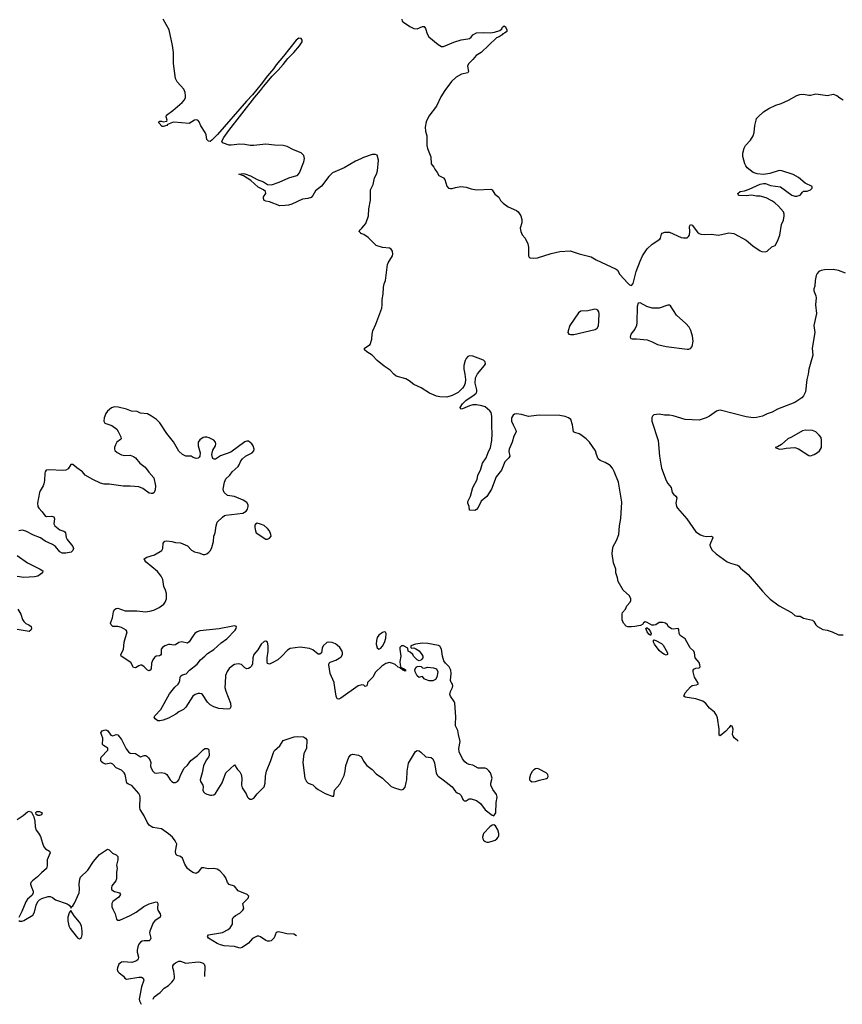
# Model space of a CAD drawing. Header units: inches. Extents: x 1552086 to 1694788, y 812325 to 917226.
# Tile 13 of 109: x 1596081 to 1605534, y 816310 to 827626. Entities that reach past the tile are written whole.
import ezdxf

# ---------------------------------------------------------------- set-up
doc = ezdxf.new("R2010")
doc.units = ezdxf.units.IN
doc.header["$MEASUREMENT"] = 0
for name, color, linetype in [('B5891', 7, 'Continuous'), ('B5892', 7, 'Continuous'), ('B6801', 7, 'Continuous'), ('B6802', 7, 'Continuous')]:
    doc.layers.add(name, color=color, linetype=linetype)

msp = doc.modelspace()

# ---------------------------------------------------------------- linework, layer by layer
at = {"layer": 'B5891', "color": 6, "elevation": 800}
for points in [[(1598443, 820000), (1598440, 819950), (1598449, 819910), (1598502, 819770), (1598507, 819730), (1598494, 819706), (1598470, 819703), (1598370, 819710), (1598310, 819727), (1598270, 819753), (1598241, 819781), (1598182, 819870), (1598170, 819878), (1598150, 819883), (1598130, 819881), (1598098, 819870), (1598071, 819850), (1597990, 819723), (1597963, 819697), (1597908, 819672), (1597874, 819646), (1597790, 819600), (1597730, 819575), (1597693, 819567), (1597670, 819569), (1597636, 819590), (1597627, 819610), (1597635, 819625), (1597704, 819696), (1597804, 819876), (1597865, 819955), (1597902, 819990), (1597909, 820000)], [(1600000, 819979), (1599970, 819970), (1599773, 819827), (1599750, 819815), (1599730, 819819), (1599716, 819850), (1599694, 820000)], [(1599261, 817096), (1599230, 817116), (1599150, 817120), (1599090, 817136), (1599050, 817142), (1599027, 817133), (1599005, 817075), (1598970, 817040), (1598950, 817034), (1598930, 817035), (1598910, 817042), (1598850, 817087), (1598830, 817093), (1598810, 817091), (1598755, 817065), (1598709, 817011), (1598639, 816961), (1598610, 816955), (1598550, 816974), (1598430, 816982), (1598390, 816992), (1598349, 817009), (1598251, 817070), (1598239, 817090), (1598251, 817109), (1598410, 817136), (1598475, 817170), (1598500, 817190), (1598525, 817230), (1598526, 817290), (1598534, 817306), (1598559, 817330), (1598610, 817356), (1598647, 817390), (1598657, 817410), (1598644, 817470), (1598708, 817530), (1598713, 817553), (1598696, 817570), (1598590, 817614), (1598548, 817668), (1598488, 817688), (1598469, 817709), (1598450, 817762), (1598431, 817790), (1598382, 817842), (1598350, 817864), (1598310, 817869), (1598247, 817867), (1598197, 817877), (1598170, 817878), (1598150, 817857), (1598133, 817827), (1598110, 817813), (1598070, 817823), (1598031, 817850), (1598011, 817870), (1597980, 817920), (1597950, 817991), (1597930, 818010), (1597890, 818020), (1597876, 818036), (1597870, 818070), (1597885, 818150), (1597869, 818190), (1597836, 818230), (1597790, 818270), (1597710, 818326), (1597610, 818343), (1597590, 818353), (1597570, 818370), (1597544, 818404), (1597510, 818474), (1597467, 818550), (1597461, 818570), (1597465, 818690), (1597461, 818710), (1597450, 818732), (1597370, 818824), (1597330, 818838), (1597311, 818851), (1597293, 818950), (1597280, 818970), (1597250, 818999), (1597188, 819028), (1597150, 819071), (1597130, 819082), (1597070, 819069), (1597040, 819080), (1597019, 819099), (1597014, 819110), (1597012, 819130), (1597019, 819150), (1597095, 819230), (1597093, 819253), (1597043, 819283), (1597034, 819294), (1597031, 819310), (1597038, 819350), (1597037, 819370), (1597012, 819430), (1597030, 819452), (1597050, 819462), (1597070, 819465), (1597081, 819461), (1597093, 819453), (1597130, 819402), (1597150, 819394), (1597190, 819410), (1597210, 819405), (1597250, 819352), (1597305, 819245), (1597330, 819212), (1597350, 819197), (1597412, 819192), (1597470, 819153), (1597510, 819169), (1597530, 819170), (1597543, 819163), (1597562, 819142), (1597581, 819110), (1597587, 819090), (1597584, 819050), (1597586, 819030), (1597610, 818989), (1597629, 818970), (1597650, 818965), (1597707, 818973), (1597750, 818967), (1597772, 818952), (1597810, 818888), (1597830, 818869), (1597850, 818860), (1597870, 818858), (1597894, 818870), (1597909, 818891), (1597931, 818949), (1597970, 819024), (1598010, 819058), (1598047, 819110), (1598124, 819170), (1598190, 819236), (1598210, 819249), (1598236, 819250), (1598250, 819241), (1598256, 819230), (1598258, 819170), (1598251, 819150), (1598225, 819115), (1598194, 819050), (1598178, 818970), (1598153, 818890), (1598159, 818870), (1598186, 818830), (1598189, 818810), (1598185, 818770), (1598194, 818750), (1598210, 818736), (1598230, 818726), (1598275, 818715), (1598290, 818713), (1598310, 818718), (1598330, 818733), (1598406, 818854), (1598449, 818971), (1598550, 819061), (1598584, 819010), (1598610, 818981), (1598626, 818950), (1598635, 818910), (1598628, 818830), (1598636, 818796), (1598685, 818730), (1598698, 818690), (1598710, 818677), (1598730, 818668), (1598750, 818669), (1598770, 818678), (1598810, 818728), (1598890, 818810), (1598903, 818850), (1598904, 818930), (1598917, 818990), (1598967, 819113), (1598997, 819203), (1599010, 819227), (1599070, 819280), (1599110, 819341), (1599235, 819385), (1599270, 819389), (1599342, 819382), (1599367, 819370), (1599380, 819350), (1599378, 819250), (1599347, 819193), (1599334, 819090), (1599359, 818910), (1599376, 818870), (1599395, 818850), (1599450, 818833), (1599481, 818801), (1599510, 818779), (1599590, 818734), (1599670, 818701), (1599690, 818703), (1599697, 818770), (1599761, 818839), (1599810, 818939), (1599823, 818990), (1599827, 819053), (1599862, 819150), (1599885, 819175), (1599910, 819184), (1599973, 819173), (1600000, 819159)], [(1596050, 818433), (1596122, 818478), (1596170, 818522), (1596190, 818528), (1596218, 818518), (1596245, 818465), (1596255, 818415), (1596258, 818350), (1596270, 818310), (1596298, 818278), (1596319, 818239), (1596342, 818162), (1596359, 818119), (1596378, 818098), (1596425, 818070), (1596432, 818050), (1596398, 817970), (1596397, 817903), (1596388, 817872), (1596330, 817822), (1596285, 817775), (1596227, 817730), (1596209, 817710), (1596205, 817690), (1596215, 817655), (1596236, 817610), (1596234, 817586), (1596219, 817561), (1596170, 817518), (1596152, 817488), (1596104, 817376), (1596070, 817309)], [(1596070, 817271), (1596084, 817264), (1596110, 817265), (1596130, 817273), (1596230, 817335), (1596250, 817367), (1596272, 817448), (1596290, 817490), (1596310, 817510), (1596336, 817524), (1596408, 817548), (1596430, 817549), (1596457, 817537), (1596491, 817510), (1596626, 817466), (1596651, 817450), (1596666, 817430), (1596670, 817414), (1596675, 817430), (1596690, 817441), (1596710, 817473), (1596765, 817590), (1596769, 817630), (1596765, 817695), (1596772, 817748), (1596780, 817770), (1596863, 817850), (1596928, 817952), (1596970, 818002), (1596998, 818030), (1597090, 818094), (1597110, 818084), (1597147, 818047), (1597188, 818028), (1597210, 818010), (1597208, 817970), (1597192, 817910), (1597202, 817870), (1597192, 817828), (1597193, 817750), (1597186, 817730), (1597141, 817670), (1597134, 817650), (1597137, 817630), (1597150, 817617), (1597170, 817606), (1597227, 817590), (1597238, 817570), (1597219, 817541), (1597152, 817490), (1597139, 817470), (1597141, 817430), (1597150, 817404), (1597179, 817350), (1597194, 817290), (1597210, 817277), (1597230, 817278), (1597350, 817329), (1597419, 817370), (1597506, 817434), (1597570, 817466), (1597649, 817489), (1597662, 817482), (1597670, 817470), (1597664, 817410), (1597669, 817390), (1597694, 817350), (1597700, 817330), (1597694, 817310), (1597632, 817270), (1597613, 817247), (1597575, 817150), (1597573, 817130), (1597586, 817070), (1597581, 817050), (1597570, 817041), (1597510, 817039), (1597490, 817034), (1597470, 817024), (1597450, 817001), (1597437, 816970), (1597429, 816930), (1597430, 816910), (1597446, 816850), (1597443, 816830), (1597438, 816822), (1597416, 816804), (1597370, 816789), (1597270, 816798), (1597250, 816794), (1597222, 816770), (1597203, 816730), (1597202, 816710), (1597210, 816687), (1597224, 816670), (1597272, 816632), (1597290, 816610), (1597310, 816598), (1597450, 816623), (1597482, 816622), (1597501, 816610), (1597507, 816587), (1597481, 816510), (1597452, 816370), (1597456, 816350), (1597476, 816310)], [(1597614, 816370), (1597626, 816394), (1597694, 816446), (1597743, 816497), (1597790, 816527), (1597830, 816564), (1597850, 816589), (1597858, 816610), (1597859, 816630), (1597851, 816691), (1597840, 816730), (1597841, 816750), (1597854, 816770), (1597872, 816788), (1597910, 816806), (1597930, 816804), (1597990, 816782), (1598130, 816797), (1598155, 816795), (1598190, 816782), (1598200, 816770), (1598208, 816748), (1598206, 816631)]]:
    msp.add_lwpolyline(points, dxfattribs=at)
for points in [[(1596290, 818479), (1596272, 818490), (1596266, 818514), (1596276, 818524), (1596310, 818527), (1596338, 818510), (1596330, 818489), (1596310, 818479)], [(1596670, 817388), (1596650, 817362), (1596633, 817310), (1596635, 817270), (1596646, 817210), (1596662, 817182), (1596730, 817091), (1596750, 817071), (1596770, 817062), (1596790, 817079), (1596798, 817110), (1596799, 817150), (1596790, 817210), (1596770, 817253), (1596706, 817326)]]:
    msp.add_lwpolyline(points, close=True, dxfattribs=at)
at = {"layer": 'B5892', "color": 6}
for points, elevation in [([(1600000, 826028), (1599941, 825999), (1599810, 825923), (1599676, 825864), (1599635, 825825), (1599550, 825711), (1599482, 825658), (1599450, 825604), (1599430, 825584), (1599391, 825570), (1599330, 825563), (1599210, 825507), (1599170, 825494), (1599130, 825489), (1599070, 825486), (1598950, 825532), (1598910, 825539), (1598890, 825548), (1598882, 825570), (1598883, 825590), (1598910, 825630), (1598907, 825650), (1598883, 825670), (1598820, 825700), (1598739, 825779), (1598652, 825832), (1598598, 825850), (1598650, 825859), (1598670, 825855), (1598732, 825832), (1598809, 825789), (1598883, 825763), (1598930, 825731), (1598974, 825726), (1599061, 825759), (1599172, 825810), (1599265, 825835), (1599278, 825842), (1599296, 825864), (1599348, 825992), (1599354, 826030), (1599345, 826065), (1599314, 826094), (1599228, 826130), (1599155, 826170), (1599110, 826181), (1599010, 826184), (1598910, 826195), (1598770, 826178), (1598730, 826180), (1598670, 826193), (1598610, 826196), (1598510, 826182), (1598490, 826183), (1598411, 826210), (1598405, 826230), (1598427, 826270), (1598486, 826354), (1598784, 826736), (1598850, 826810), (1598883, 826857), (1598984, 826976), (1599053, 827047), (1599110, 827111), (1599161, 827179), (1599232, 827248), (1599295, 827325), (1599326, 827370), (1599328, 827390), (1599315, 827410), (1599290, 827414), (1599258, 827390), (1599114, 827206), (1599030, 827108), (1598998, 827062), (1598930, 826980), (1598857, 826883), (1598757, 826763), (1598689, 826691), (1598355, 826305), (1598290, 826240), (1598270, 826227), (1598249, 826229), (1598231, 826250), (1598222, 826302), (1598211, 826330), (1598164, 826404), (1598143, 826450), (1598130, 826468), (1598115, 826475), (1598088, 826472), (1598030, 826432), (1597853, 826447), (1597835, 826445), (1597780, 826420), (1597770, 826410), (1597730, 826397), (1597718, 826398), (1597680, 826440), (1597678, 826450), (1597690, 826458), (1597710, 826458), (1597730, 826451), (1597770, 826461), (1597776, 826470), (1597765, 826510), (1597769, 826530), (1597839, 826581), (1597947, 826673), (1597974, 826706), (1597985, 826730), (1597988, 826750), (1597983, 826790), (1597967, 826827), (1597890, 826910), (1597873, 826950), (1597850, 827124), (1597848, 827248), (1597835, 827330), (1597798, 827510), (1597731, 827630)], 700), ([(1600000, 825172), (1599982, 825190), (1599988, 825210), (1600000, 825219)], 700), ([(1597909, 820000), (1597913, 820007), (1597921, 820030), (1597926, 820070), (1597934, 820086), (1597950, 820096), (1597994, 820106), (1598031, 820149), (1598122, 820218), (1598160, 820270), (1598209, 820311), (1598238, 820342), (1598310, 820386), (1598396, 820464), (1598460, 820510), (1598556, 820610), (1598568, 820630), (1598571, 820650), (1598550, 820658), (1598530, 820656), (1598374, 820626), (1598150, 820602), (1598121, 820590), (1598095, 820570), (1598070, 820540), (1598030, 820477), (1598010, 820462), (1597944, 820476), (1597910, 820466), (1597870, 820441), (1597850, 820438), (1597810, 820446), (1597790, 820445), (1597750, 820431), (1597722, 820410), (1597708, 820390), (1597706, 820334), (1597698, 820322), (1597686, 820314), (1597650, 820309), (1597630, 820297), (1597609, 820270), (1597595, 820230), (1597590, 820164), (1597582, 820150), (1597570, 820143), (1597550, 820150), (1597510, 820190), (1597486, 820206), (1597470, 820209), (1597450, 820201), (1597410, 820175), (1597390, 820182), (1597358, 820238), (1597246, 820310), (1597245, 820330), (1597272, 820388), (1597283, 820470), (1597316, 820590), (1597306, 820610), (1597250, 820640), (1597210, 820653), (1597153, 820653), (1597131, 820670), (1597126, 820690), (1597148, 820750), (1597158, 820822), (1597172, 820848), (1597190, 820859), (1597210, 820864), (1597292, 820832), (1597428, 820832), (1597530, 820821), (1597590, 820831), (1597630, 820842), (1597685, 820870), (1597736, 820910), (1597753, 820930), (1597767, 820970), (1597768, 821030), (1597757, 821070), (1597738, 821110), (1597724, 821190), (1597705, 821230), (1597665, 821285), (1597535, 821390), (1597518, 821410), (1597513, 821430), (1597541, 821450), (1597630, 821476), (1597713, 821527), (1597727, 821550), (1597731, 821609), (1597748, 821632), (1597770, 821637), (1597830, 821630), (1597870, 821619), (1597930, 821614), (1598010, 821577), (1598057, 821530), (1598088, 821510), (1598139, 821499), (1598190, 821480), (1598210, 821478), (1598230, 821486), (1598255, 821505), (1598274, 821526), (1598290, 821558), (1598309, 821630), (1598311, 821689), (1598326, 821730), (1598338, 821810), (1598351, 821850), (1598410, 821910), (1598434, 821926), (1598450, 821932), (1598646, 821954), (1598684, 821976), (1598698, 822002), (1598705, 822030), (1598705, 822050), (1598690, 822076), (1598650, 822105), (1598550, 822144), (1598470, 822158), (1598432, 822192), (1598423, 822210), (1598420, 822230), (1598435, 822310), (1598450, 822350), (1598495, 822390), (1598523, 822430), (1598590, 822490), (1598604, 822510), (1598624, 822556), (1598641, 822579), (1598677, 822610), (1598752, 822648), (1598771, 822670), (1598775, 822690), (1598765, 822730), (1598750, 822753), (1598710, 822780), (1598690, 822782), (1598670, 822775), (1598506, 822654), (1598388, 822612), (1598330, 822574), (1598315, 822575), (1598302, 822582), (1598295, 822595), (1598288, 822630), (1598302, 822678), (1598331, 822730), (1598335, 822750), (1598331, 822770), (1598310, 822793), (1598260, 822820), (1598230, 822828), (1598210, 822827), (1598190, 822822), (1598150, 822797), (1598132, 822770), (1598130, 822730), (1598153, 822647), (1598152, 822610), (1598144, 822596), (1598130, 822585), (1598110, 822584), (1598075, 822595), (1598050, 822610), (1597990, 822610), (1597950, 822630), (1597910, 822667), (1597850, 822773), (1597770, 822870), (1597690, 822994), (1597652, 823030), (1597597, 823070), (1597550, 823095), (1597470, 823103), (1597430, 823122), (1597365, 823125), (1597308, 823148), (1597213, 823173), (1597170, 823175), (1597136, 823164), (1597090, 823127), (1597070, 823101), (1597050, 823050), (1597047, 823010), (1597060, 822990), (1597140, 822960), (1597198, 822918), (1597214, 822894), (1597242, 822830), (1597246, 822810), (1597239, 822801), (1597199, 822770), (1597180, 822740), (1597171, 822710), (1597170, 822690), (1597176, 822676), (1597202, 822650), (1597250, 822624), (1597290, 822618), (1597350, 822619), (1597390, 822605), (1597413, 822590), (1597462, 822530), (1597522, 822482), (1597565, 822425), (1597622, 822362), (1597641, 822270), (1597639, 822221), (1597627, 822190), (1597610, 822180), (1597590, 822179), (1597570, 822185), (1597497, 822237), (1597450, 822256), (1597350, 822264), (1597270, 822264), (1597110, 822289), (1597050, 822289), (1597010, 822298), (1596921, 822341), (1596833, 822390), (1596803, 822430), (1596736, 822476), (1596690, 822515), (1596670, 822512), (1596637, 822463), (1596610, 822448), (1596570, 822445), (1596426, 822454), (1596386, 822450), (1596373, 822430), (1596370, 822415), (1596366, 822330), (1596358, 822290), (1596350, 822268), (1596315, 822210), (1596309, 822191), (1596286, 822070), (1596288, 822030), (1596300, 822010), (1596340, 821970), (1596370, 821927), (1596390, 821917), (1596450, 821919), (1596472, 821912), (1596480, 821890), (1596475, 821830), (1596483, 821810), (1596542, 821762), (1596587, 821747), (1596599, 821739), (1596608, 821728), (1596615, 821675), (1596626, 821650), (1596692, 821572), (1596698, 821550), (1596693, 821527), (1596674, 821506), (1596610, 821493), (1596570, 821495), (1596541, 821510), (1596492, 821570), (1596456, 821596), (1596373, 821633), (1596318, 821670), (1596241, 821701), (1596150, 821747), (1596110, 821757), (1596070, 821753)], 800), ([(1596050, 821469), (1596170, 821382), (1596317, 821310), (1596345, 821290), (1596342, 821270), (1596290, 821230), (1596250, 821223), (1596130, 821215), (1596050, 821228)], 800), ([(1596061, 820850), (1596093, 820793), (1596113, 820733), (1596128, 820708), (1596150, 820687), (1596184, 820670), (1596211, 820650), (1596215, 820630), (1596210, 820610), (1596190, 820595), (1596050, 820619)], 800), ([(1599694, 820000), (1599693, 820010), (1599649, 820110), (1599635, 820210), (1599639, 820230), (1599650, 820241), (1599715, 820265), (1599754, 820286), (1599775, 820305), (1599789, 820330), (1599791, 820350), (1599785, 820370), (1599759, 820410), (1599730, 820439), (1599710, 820452), (1599670, 820468), (1599630, 820473), (1599610, 820467), (1599569, 820430), (1599558, 820402), (1599549, 820351), (1599530, 820333), (1599510, 820335), (1599450, 820383), (1599410, 820398), (1599305, 820415), (1599190, 820397), (1599160, 820380), (1599095, 820310), (1599048, 820270), (1598990, 820237), (1598950, 820220), (1598930, 820225), (1598924, 820244), (1598926, 820290), (1598938, 820370), (1598938, 820430), (1598930, 820471), (1598910, 820485), (1598890, 820479), (1598857, 820450), (1598818, 820382), (1598771, 820329), (1598759, 820290), (1598757, 820223), (1598745, 820195), (1598730, 820180), (1598710, 820168), (1598690, 820166), (1598670, 820177), (1598630, 820215), (1598590, 820223), (1598550, 820214), (1598530, 820204), (1598488, 820170), (1598464, 820136), (1598447, 820090), (1598443, 820000)], 800)]:
    msp.add_lwpolyline(points, dxfattribs=dict(at, elevation=elevation))
at = {"layer": 'B5892', "color": 6, "elevation": 800}
msp.add_lwpolyline([(1598810, 821838), (1598791, 821829), (1598784, 821816), (1598783, 821790), (1598789, 821750), (1598800, 821730), (1598910, 821656), (1598930, 821657), (1598950, 821666), (1598969, 821690), (1598967, 821710), (1598950, 821750), (1598930, 821778), (1598890, 821811), (1598850, 821828)], close=True, dxfattribs=at)
at = {"layer": 'B6801', "color": 6}
for points, elevation in [([(1600000, 819159), (1600010, 819154), (1600030, 819104), (1600070, 819055), (1600130, 819008), (1600177, 818957), (1600250, 818907), (1600350, 818814), (1600390, 818796), (1600450, 818779), (1600470, 818776), (1600490, 818781), (1600510, 818805), (1600523, 818857), (1600530, 818890), (1600532, 818990), (1600550, 819082), (1600630, 819216), (1600650, 819227), (1600670, 819221), (1600690, 819208), (1600750, 819152), (1600810, 819145), (1600830, 819130), (1600846, 819086), (1600868, 818968), (1600881, 818941), (1600890, 818930), (1600949, 818889), (1601050, 818809), (1601090, 818755), (1601110, 818739), (1601134, 818730), (1601153, 818710), (1601168, 818670), (1601178, 818658), (1601190, 818648), (1601210, 818648), (1601248, 818672), (1601268, 818672), (1601332, 818652), (1601378, 818618), (1601430, 818545), (1601510, 818485), (1601530, 818476), (1601551, 818510), (1601558, 818630), (1601567, 818690), (1601560, 818720), (1601520, 818780), (1601497, 818830), (1601495, 818850), (1601512, 818910), (1601492, 818970), (1601474, 818994), (1601450, 819015), (1601430, 819022), (1601350, 819025), (1601290, 819058), (1601246, 819066), (1601219, 819079), (1601196, 819096), (1601170, 819130), (1601132, 819210), (1601128, 819250), (1601143, 819330), (1601123, 819410), (1601116, 819456), (1601091, 819510), (1601088, 819528), (1601092, 819612), (1601081, 819770), (1601074, 819790), (1601030, 819850), (1601024, 819870), (1601030, 819904), (1601054, 819950), (1601060, 819970), (1601055, 819990), (1601048, 820000)], 800), ([(1600077, 820000), (1600070, 819968), (1600050, 819964), (1600036, 819976), (1600010, 819982), (1600000, 819979)], 800), ([(1604339, 819333), (1604330, 819342), (1604291, 819371), (1604279, 819390), (1604274, 819410), (1604279, 819470), (1604270, 819505), (1604250, 819514), (1604235, 819490), (1604197, 819450), (1604130, 819394), (1604121, 819401), (1604119, 819410), (1604121, 819470), (1604101, 819601), (1604090, 819634), (1604067, 819667), (1604010, 819714), (1603967, 819767), (1603930, 819793), (1603850, 819820), (1603730, 819839), (1603714, 819850), (1603730, 819890), (1603790, 819960), (1603810, 819972), (1603860, 819980), (1603877, 819990), (1603877, 820000)], 700)]:
    msp.add_lwpolyline(points, dxfattribs=dict(at, elevation=elevation))
at = {"layer": 'B6801', "color": 6, "elevation": 800}
for points in [[(1602030, 819018), (1602010, 819014), (1601990, 819003), (1601970, 818984), (1601950, 818949), (1601939, 818910), (1601941, 818890), (1601950, 818877), (1601970, 818866), (1602010, 818869), (1602054, 818886), (1602136, 818904), (1602148, 818912), (1602154, 818926), (1602150, 818950), (1602130, 818971), (1602050, 819012)], [(1601530, 818373), (1601510, 818368), (1601482, 818350), (1601410, 818273), (1601400, 818230), (1601403, 818210), (1601410, 818197), (1601430, 818182), (1601450, 818175), (1601470, 818175), (1601510, 818185), (1601544, 818196), (1601565, 818210), (1601580, 818230), (1601587, 818250), (1601588, 818272), (1601576, 818316), (1601550, 818361)]]:
    msp.add_lwpolyline(points, close=True, dxfattribs=at)
at = {"layer": 'B6802', "color": 6}
for points, elevation in [([(1600473, 827630), (1600478, 827610), (1600490, 827598), (1600566, 827546), (1600610, 827523), (1600650, 827520), (1600710, 827549), (1600730, 827547), (1600745, 827525), (1600763, 827463), (1600782, 827430), (1600890, 827339), (1600930, 827317), (1600950, 827319), (1601070, 827368), (1601153, 827393), (1601230, 827404), (1601250, 827410), (1601270, 827425), (1601290, 827452), (1601330, 827475), (1601410, 827480), (1601490, 827476), (1601537, 827483), (1601600, 827500), (1601621, 827519), (1601630, 827539), (1601650, 827555), (1601663, 827543), (1601681, 827510), (1601678, 827490), (1601652, 827470), (1601635, 827465), (1601626, 827450), (1601591, 827430), (1601561, 827419), (1601385, 827250), (1601326, 827214), (1601290, 827169), (1601240, 827120), (1601227, 827090), (1601239, 827030), (1601230, 827014), (1601159, 827001), (1601096, 826964), (1601045, 826915), (1600967, 826813), (1600922, 826738), (1600870, 826631), (1600784, 826516), (1600751, 826450), (1600742, 826390), (1600746, 826346), (1600759, 826290), (1600758, 826178), (1600766, 826146), (1600804, 826050), (1600810, 825970), (1600841, 825930), (1600850, 825906), (1600879, 825870), (1600896, 825836), (1600951, 825810), (1600967, 825790), (1600990, 825712), (1601010, 825691), (1601030, 825684), (1601050, 825684), (1601090, 825699), (1601151, 825709), (1601210, 825700), (1601270, 825682), (1601331, 825669), (1601497, 825677), (1601510, 825670), (1601542, 825622), (1601586, 825586), (1601608, 825548), (1601637, 825517), (1601696, 825476), (1601790, 825432), (1601810, 825416), (1601841, 825370), (1601852, 825330), (1601852, 825290), (1601833, 825230), (1601840, 825190), (1601855, 825155), (1601890, 825116), (1601921, 825050), (1601929, 825010), (1601927, 824910), (1601937, 824897), (1601949, 824889), (1601990, 824884), (1602030, 824888), (1602190, 824940), (1602290, 824963), (1602408, 824968), (1602430, 824963), (1602510, 824934), (1602650, 824901), (1602706, 824866), (1602937, 824757), (1602950, 824748), (1602979, 824699), (1603070, 824598), (1603090, 824580), (1603110, 824571), (1603130, 824592), (1603167, 824730), (1603210, 824850), (1603238, 824910), (1603290, 824993), (1603350, 825044), (1603437, 825103), (1603446, 825114), (1603458, 825162), (1603466, 825174), (1603496, 825184), (1603550, 825183), (1603683, 825123), (1603710, 825117), (1603750, 825120), (1603767, 825133), (1603778, 825150), (1603784, 825190), (1603780, 825250), (1603790, 825272), (1603810, 825264), (1603870, 825184), (1603890, 825168), (1603910, 825162), (1603950, 825158), (1604030, 825160), (1604110, 825151), (1604230, 825178), (1604287, 825167), (1604430, 825093), (1604506, 825026), (1604589, 824969), (1604610, 824961), (1604650, 824958), (1604670, 824965), (1604724, 825016), (1604761, 825030), (1604790, 825082), (1604815, 825150), (1604837, 825270), (1604857, 825323), (1604868, 825370), (1604867, 825390), (1604857, 825417), (1604802, 825482), (1604760, 825520), (1604725, 825545), (1604658, 825578), (1604590, 825598), (1604550, 825597), (1604490, 825608), (1604430, 825603), (1604350, 825607), (1604342, 825610), (1604335, 825630), (1604362, 825650), (1604410, 825660), (1604463, 825677), (1604590, 825734), (1604630, 825744), (1604650, 825742), (1604710, 825721), (1604824, 825704), (1604956, 825610), (1604990, 825598), (1605010, 825597), (1605051, 825609), (1605077, 825643), (1605090, 825654), (1605130, 825656), (1605170, 825672), (1605187, 825690), (1605188, 825710), (1605107, 825747), (1605030, 825812), (1604970, 825848), (1604838, 825890), (1604808, 825892), (1604702, 825858), (1604630, 825846), (1604556, 825856), (1604511, 825871), (1604442, 825922), (1604425, 825945), (1604414, 825970), (1604393, 826053), (1604393, 826090), (1604407, 826150), (1604422, 826178), (1604478, 826242), (1604510, 826290), (1604521, 826330), (1604530, 826411), (1604543, 826470), (1604549, 826491), (1604567, 826510), (1604630, 826565), (1604690, 826605), (1604770, 826644), (1604830, 826661), (1604918, 826702), (1605010, 826756), (1605047, 826767), (1605090, 826770), (1605150, 826757), (1605170, 826758), (1605230, 826772), (1605364, 826756), (1605430, 826770), (1605470, 826755), (1605506, 826726), (1605544, 826704)], 700), ([(1600000, 825219), (1600014, 825230), (1600058, 825282), (1600091, 825370), (1600092, 825452), (1600112, 825550), (1600113, 825670), (1600142, 825730), (1600160, 825810), (1600181, 825850), (1600192, 825890), (1600203, 826010), (1600189, 826068), (1600170, 826078), (1600130, 826077), (1600030, 826043), (1600000, 826028)], 700), ([(1603877, 820000), (1603876, 820010), (1603836, 820070), (1603820, 820130), (1603820, 820150), (1603830, 820162), (1603850, 820173), (1603890, 820175), (1603900, 820190), (1603899, 820210), (1603890, 820237), (1603845, 820290), (1603837, 820350), (1603829, 820370), (1603786, 820406), (1603730, 820510), (1603670, 820550), (1603660, 820570), (1603657, 820617), (1603650, 820629), (1603590, 820621), (1603570, 820625), (1603535, 820650), (1603524, 820670), (1603504, 820690), (1603470, 820698), (1603430, 820696), (1603390, 820671), (1603370, 820666), (1603347, 820667), (1603290, 820698), (1603270, 820705), (1603250, 820693), (1603242, 820678), (1603216, 820663), (1603150, 820650), (1603113, 820647), (1603070, 820649), (1603050, 820656), (1603020, 820690), (1603003, 820730), (1603004, 820796), (1603010, 820813), (1603042, 820850), (1603058, 820890), (1603096, 820930), (1603104, 820950), (1603106, 820970), (1603090, 821004), (1603017, 821070), (1602960, 821170), (1602952, 821210), (1602930, 821269), (1602930, 821310), (1602905, 821385), (1602890, 821486), (1602893, 821530), (1602902, 821570), (1602941, 821639), (1602967, 821710), (1602975, 821810), (1602988, 821892), (1602999, 822079), (1602991, 822150), (1602963, 822310), (1602914, 822434), (1602892, 822472), (1602870, 822499), (1602855, 822510), (1602810, 822536), (1602750, 822561), (1602730, 822579), (1602710, 822629), (1602700, 822670), (1602630, 822770), (1602590, 822809), (1602530, 822855), (1602510, 822865), (1602460, 822880), (1602444, 822890), (1602432, 822970), (1602414, 823030), (1602389, 823050), (1602350, 823066), (1602290, 823077), (1602050, 823079), (1601930, 823065), (1601848, 823088), (1601790, 823095), (1601769, 823091), (1601750, 823079), (1601734, 823050), (1601734, 823010), (1601750, 822970), (1601784, 822910), (1601786, 822890), (1601759, 822841), (1601739, 822770), (1601707, 822690), (1601703, 822663), (1601715, 822610), (1601702, 822590), (1601656, 822544), (1601617, 822450), (1601557, 822370), (1601504, 822230), (1601450, 822146), (1601386, 822094), (1601350, 822021), (1601330, 821998), (1601310, 821986), (1601250, 821989), (1601247, 822030), (1601232, 822070), (1601231, 822090), (1601260, 822150), (1601288, 822250), (1601337, 822343), (1601347, 822390), (1601376, 822450), (1601400, 822530), (1601443, 822590), (1601463, 822650), (1601491, 822709), (1601505, 822790), (1601512, 822868), (1601507, 822953), (1601507, 823070), (1601498, 823110), (1601482, 823130), (1601430, 823175), (1601390, 823189), (1601330, 823198), (1601290, 823199), (1601250, 823188), (1601170, 823153), (1601150, 823150), (1601144, 823170), (1601169, 823210), (1601209, 823250), (1601305, 823315), (1601325, 823335), (1601333, 823350), (1601333, 823370), (1601314, 823450), (1601318, 823510), (1601343, 823557), (1601424, 823650), (1601434, 823670), (1601432, 823692), (1601410, 823713), (1601290, 823757), (1601250, 823761), (1601230, 823754), (1601210, 823732), (1601199, 823710), (1601184, 823650), (1601185, 823610), (1601198, 823550), (1601205, 823490), (1601201, 823450), (1601185, 823410), (1601171, 823390), (1601118, 823342), (1601050, 823307), (1600990, 823289), (1600910, 823291), (1600870, 823300), (1600790, 823333), (1600693, 823393), (1600610, 823433), (1600556, 823476), (1600517, 823497), (1600408, 823530), (1600379, 823550), (1600337, 823597), (1600270, 823642), (1600189, 823710), (1600131, 823771), (1600070, 823807), (1600045, 823830), (1600042, 823850), (1600108, 823892), (1600126, 823954), (1600131, 824010), (1600140, 824050), (1600174, 824126), (1600241, 824310), (1600248, 824350), (1600247, 824410), (1600258, 824470), (1600261, 824550), (1600269, 824590), (1600284, 824630), (1600309, 824811), (1600315, 824830), (1600364, 824910), (1600370, 824930), (1600365, 824965), (1600348, 824990), (1600330, 824999), (1600252, 825008), (1600176, 825030), (1600084, 825124), (1600036, 825156), (1600002, 825170), (1600000, 825172)], 700), ([(1605570, 824712), (1605490, 824742), (1605430, 824754), (1605328, 824752), (1605290, 824743), (1605263, 824730), (1605244, 824710), (1605234, 824686), (1605222, 824630), (1605218, 824562), (1605208, 824532), (1605209, 824510), (1605232, 824452), (1605235, 824430), (1605225, 824350), (1605237, 824250), (1605209, 824110), (1605217, 824030), (1605189, 823850), (1605195, 823770), (1605150, 823610), (1605144, 823550), (1605127, 823490), (1605112, 823350), (1605090, 823301), (1605070, 823281), (1604990, 823225), (1604790, 823150), (1604730, 823114), (1604670, 823094), (1604619, 823070), (1604550, 823053), (1604510, 823051), (1604430, 823062), (1604130, 823137), (1604110, 823136), (1604090, 823127), (1604007, 823070), (1603970, 823050), (1603890, 823023), (1603730, 823029), (1603592, 823072), (1603550, 823079), (1603490, 823079), (1603430, 823093), (1603370, 823084), (1603354, 823070), (1603347, 823053), (1603346, 823010), (1603419, 822790), (1603433, 822610), (1603456, 822470), (1603512, 822330), (1603530, 822297), (1603567, 822250), (1603580, 822190), (1603593, 822173), (1603622, 822150), (1603631, 822130), (1603621, 822070), (1603630, 822031), (1603642, 822010), (1603746, 821890), (1603850, 821739), (1603906, 821706), (1603934, 821694), (1603970, 821688), (1604029, 821689), (1604042, 821682), (1604047, 821670), (1604019, 821610), (1604013, 821590), (1604015, 821570), (1604040, 821530), (1604085, 821485), (1604210, 821396), (1604250, 821379), (1604330, 821358), (1604343, 821350), (1604364, 821324), (1604452, 821250), (1604616, 821056), (1604661, 821010), (1604707, 820967), (1604809, 820889), (1604952, 820812), (1604990, 820780), (1605010, 820770), (1605050, 820770), (1605088, 820748), (1605190, 820724), (1605209, 820709), (1605230, 820671), (1605250, 820650), (1605310, 820616), (1605359, 820610), (1605418, 820590), (1605490, 820556), (1605545, 820555)], 700), ([(1601048, 820000), (1601041, 820010), (1601033, 820030), (1601038, 820110), (1601036, 820150), (1601018, 820190), (1600974, 820230), (1600956, 820256), (1600938, 820310), (1600927, 820390), (1600910, 820425), (1600894, 820434), (1600770, 820455), (1600710, 820459), (1600630, 820449), (1600574, 820430), (1600574, 820410), (1600582, 820402), (1600610, 820405), (1600635, 820395), (1600671, 820371), (1600702, 820330), (1600712, 820310), (1600712, 820290), (1600704, 820276), (1600690, 820266), (1600670, 820258), (1600650, 820268), (1600630, 820288), (1600608, 820310), (1600598, 820330), (1600570, 820358), (1600547, 820367), (1600542, 820402), (1600490, 820428), (1600470, 820429), (1600451, 820410), (1600448, 820392), (1600461, 820310), (1600451, 820250), (1600453, 820213), (1600462, 820182), (1600492, 820170), (1600498, 820158), (1600510, 820158), (1600518, 820150), (1600510, 820138), (1600488, 820150), (1600482, 820162), (1600470, 820162), (1600458, 820170), (1600458, 820178), (1600430, 820185), (1600395, 820215), (1600370, 820227), (1600330, 820237), (1600290, 820226), (1600243, 820197), (1600170, 820126), (1600138, 820070), (1600079, 820010), (1600077, 820000)], 800)]:
    msp.add_lwpolyline(points, dxfattribs=dict(at, elevation=elevation))
for points, elevation in [([(1602690, 824297), (1602610, 824278), (1602530, 824276), (1602502, 824258), (1602405, 824110), (1602385, 824050), (1602382, 824030), (1602392, 824012), (1602410, 824006), (1602450, 824009), (1602693, 824067), (1602719, 824081), (1602732, 824108), (1602738, 824162), (1602739, 824250), (1602737, 824270), (1602726, 824286), (1602710, 824296)], 700), ([(1603210, 824371), (1603190, 824367), (1603178, 824330), (1603175, 824145), (1603171, 824110), (1603152, 824068), (1603106, 824010), (1603097, 823977), (1603103, 823963), (1603118, 823958), (1603170, 823958), (1603290, 823946), (1603350, 823925), (1603412, 823892), (1603510, 823869), (1603750, 823839), (1603770, 823839), (1603790, 823846), (1603809, 823871), (1603819, 823930), (1603813, 823990), (1603795, 824055), (1603773, 824093), (1603735, 824135), (1603629, 824229), (1603559, 824339), (1603550, 824345), (1603530, 824345), (1603430, 824311), (1603351, 824309), (1603289, 824329)], 700), ([(1605110, 822910), (1605078, 822902), (1604950, 822826), (1604910, 822808), (1604836, 822744), (1604790, 822718), (1604762, 822710), (1604811, 822691), (1604850, 822693), (1604890, 822702), (1604990, 822708), (1605030, 822694), (1605150, 822618), (1605170, 822614), (1605210, 822630), (1605250, 822653), (1605271, 822670), (1605285, 822690), (1605294, 822710), (1605296, 822730), (1605296, 822790), (1605290, 822824), (1605270, 822852), (1605229, 822890), (1605190, 822904)], 800), ([(1600271, 820591), (1600250, 820584), (1600209, 820551), (1600190, 820524), (1600180, 820490), (1600177, 820450), (1600190, 820406), (1600210, 820392), (1600230, 820402), (1600250, 820426), (1600273, 820467), (1600290, 820518), (1600292, 820572), (1600285, 820585)], 800), ([(1603330, 820549), (1603310, 820562), (1603290, 820590), (1603278, 820630), (1603285, 820635), (1603290, 820636), (1603310, 820621), (1603332, 820590), (1603336, 820570)], 700), ([(1603510, 820323), (1603490, 820330), (1603460, 820350), (1603430, 820376), (1603376, 820450), (1603366, 820470), (1603365, 820495), (1603370, 820499), (1603390, 820492), (1603456, 820457), (1603477, 820437), (1603524, 820350), (1603526, 820330)], 700), ([(1600730, 820171), (1600770, 820185), (1600838, 820178), (1600870, 820167), (1600886, 820130), (1600875, 820070), (1600858, 820042), (1600830, 820026), (1600787, 820027), (1600743, 820043), (1600728, 820050), (1600710, 820078), (1600690, 820075), (1600670, 820064), (1600650, 820084), (1600627, 820130), (1600623, 820157), (1600637, 820183), (1600650, 820193), (1600670, 820196), (1600693, 820193), (1600710, 820178)], 800)]:
    msp.add_lwpolyline(points, close=True, dxfattribs=dict(at, elevation=elevation))

doc.saveas('drawing.dxf')
